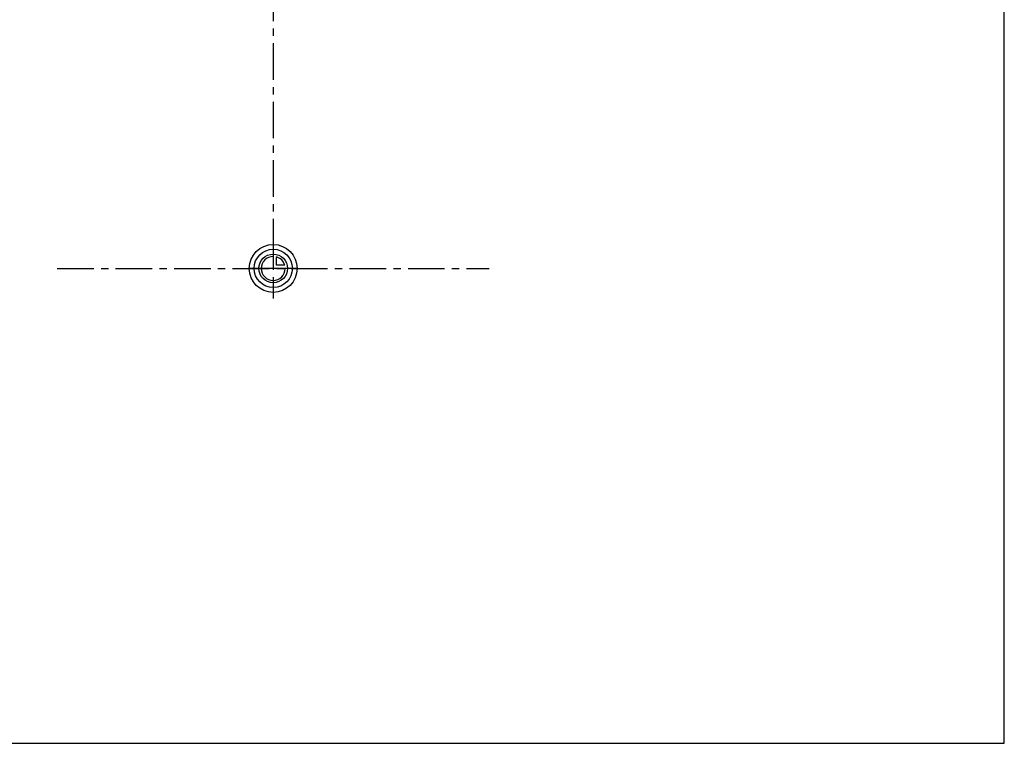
# Model space of a CAD drawing. Header units: millimetres. Extents: x 0 to 1000, y 0 to 1000.
# Tile 1 of 3: x 341 to 1000, y 0 to 484. Entities that reach past the tile are written whole.
import ezdxf

# ---------------------------------------------------------------- set-up
doc = ezdxf.new("R2010")
doc.units = ezdxf.units.MM
doc.header["$LTSCALE"] = 65.185185
doc.linetypes.add('CENTER', pattern=[0.6, 0.375, -0.075, 0.075, -0.075])
doc.layers.get('0').update_dxf_attribs({"linetype": 'CONTINUOUS'})
for name, color, linetype in [('ACHSEN_S', 7, 'CONTINUOUS'), ('KOERPER', 7, 'CONTINUOUS'), ('KURVEN', 7, 'CONTINUOUS')]:
    doc.layers.add(name, color=color, linetype=linetype)

msp = doc.modelspace()

# ---------------------------------------------------------------- linework, layer by layer
at = {"color": 7, "linetype": 'CONTINUOUS'}
for p, q in [((1000, 0), (1000, 1000)), ((0, 0), (1000, 0))]:
    msp.add_line(p, q, dxfattribs=at)
at = {"layer": 'ACHSEN_S', "color": 2, "linetype": 'CENTER'}
msp.add_line((511, 702.72), (511, 297.28), dxfattribs=at)
at = {"layer": 'KOERPER', "color": 2, "linetype": 'CENTER'}
msp.add_line((366.5, 317.5), (655.5, 317.5), dxfattribs=at)
at = {"layer": 'KURVEN', "color": 40, "linetype": 'CONTINUOUS'}
for p, q in [((511, 327.1), (511, 317.5)), ((513.2, 319.7), (513.2, 325.19)), ((527, 317.5), (495, 317.5)), ((518.69, 319.7), (513.2, 319.7))]:
    msp.add_line(p, q, dxfattribs=at)
for radius in [16, 12.8, 9.6]:
    msp.add_circle((511, 317.5), radius, dxfattribs=at)
for start, end in [(90, 360), (15.96201, 74.03799)]:
    msp.add_arc((511, 317.5), 8, start, end, dxfattribs=at)

doc.saveas('drawing.dxf')
